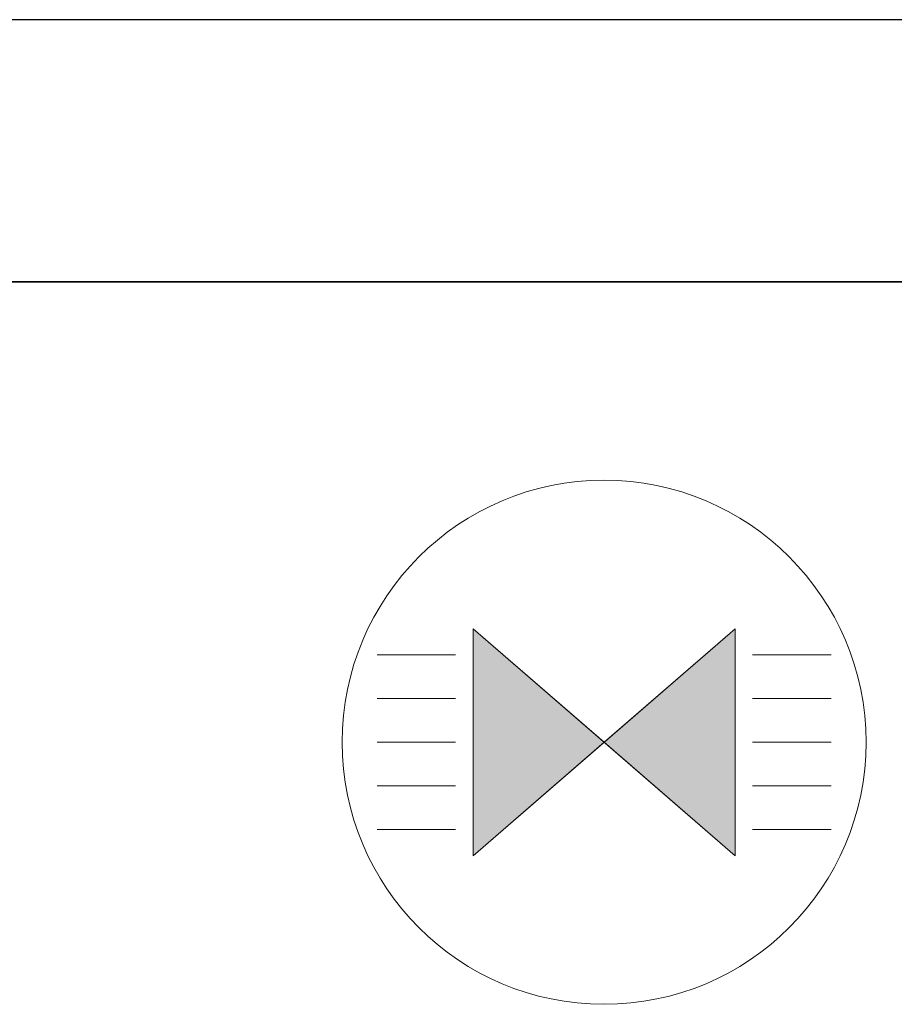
# Model space of a CAD drawing. Header units: metres. Extents: x 391.1 to 427.5, y 12.8 to 28.4.
# Tile 199 of 218: x 408.897 to 409.398, y 27.667 to 28.23. Entities that reach past the tile are written whole.
import ezdxf

# ---------------------------------------------------------------- set-up
doc = ezdxf.new("R2010")
doc.units = ezdxf.units.M
doc.layers.add('01_SUELOS', color=7, linetype='Continuous', lineweight=25, true_color=0x007f00)
for name, color, linetype, lineweight in [('A-DETL-GENF-OTLN', 7, 'Continuous', 18), ('A-WALL-____-MCUT', 7, 'Continuous', 25), ('A-WALL-____-OTLN', 7, 'Continuous', 25)]:
    doc.layers.add(name, color=color, linetype=linetype, lineweight=lineweight)

# ---------------------------------------------------------------- blocks, each defined once
blk = doc.blocks.new('Family - Evans PA-152339-03_ENLLUMENAT_P0A')
at = {"layer": 'A-WALL-____-MCUT', "color": 253, "true_color": 0xaaaaaa}
for p, q in [((10.17106, 0.15), (0, 0.15)), ((0, 0), (10.17106, 0))]:
    blk.add_line(p, q, dxfattribs=at)
at = {"layer": 'A-WALL-____-OTLN', "color": 253, "true_color": 0xaaaaaa}
for p, q in [((10.17106, 0.15), (0, 0.15)), ((0, 0), (10.17106, 0))]:
    blk.add_line(p, q, dxfattribs=at)
at = {"layer": 'A-WALL-____-OTLN', "color": 253, "lineweight": 18, "true_color": 0xaaaaaa}
blk.add_line((0, 0), (10.17106, 0), dxfattribs=at)
blk = doc.blocks.new('Family - LONDR55-XX_ZZ-ARQ-CAA-M3D-Londres55-152374-03_ENLLUMENAT_P0A')
at = {"layer": '01_SUELOS', "color": 9, "true_color": 0xaad4aa}
for p, q in [((9.46832, 2.15436), (1.8984, 2.15436)), ((1.8984, 2.15436), (9.46832, 2.15436))]:
    blk.add_line(p, q, dxfattribs=at)
blk = doc.blocks.new('LONDR55-XX_ZZ-ARQ-CAA-M3D-Londres55_ifc-1-03_ENLLUMENAT_P0A')
at = {"layer": '01_SUELOS', "color": 253, "lineweight": 18, "true_color": 0xaaaaaa}
blk.add_blockref('Family - LONDR55-XX_ZZ-ARQ-CAA-M3D-Londres55-152374-03_ENLLUMENAT_P0A', (401.35874, 25.92572), dxfattribs=at)
at = {"layer": 'A-WALL-____-OTLN', "color": 253, "lineweight": 18, "true_color": 0xaaaaaa, "rotation": 180}
blk.add_blockref('Family - Evans PA-152339-03_ENLLUMENAT_P0A', (415.94693, 28.23009), dxfattribs=at)
blk = doc.blocks.new('ZYR_06_01 Detector Sostre - 01 Detector Presencia 360º-V4-03_ENLLUMENAT_P0A')
at = {"layer": 'A-DETL-GENF-OTLN', "true_color": 0x00c400}
for points in [[(-0.075, -0.065), (0, 0), (-0.075, 0.065)], [(0.075, -0.065), (0.075, 0.065), (0, 0)]]:
    blk.add_hatch(color=92, dxfattribs=at).paths.add_polyline_path(points)
at = {"layer": 'A-DETL-GENF-OTLN', "color": 92, "true_color": 0x00c400}
for p, q in [((0, 0), (-0.075, 0.065)), ((-0.075, 0.065), (-0.075, -0.065)), ((-0.075, 0.065), (-0.075, -0.065)), ((-0.075, 0.065), (0.075, -0.065)), ((0.075, 0.065), (-0.075, -0.065)), ((0.075, 0.065), (0, 0)), ((0.075, -0.065), (0.075, 0.065)), ((0.075, 0.065), (0.075, -0.065)), ((-0.085, 0.05), (-0.13001, 0.05)), ((0.085, 0.05), (0.13001, 0.05)), ((-0.085, 0.025), (-0.13001, 0.025)), ((0.085, 0.025), (0.13001, 0.025)), ((-0.085, 0), (-0.13001, 0)), ((-0.075, -0.065), (0, 0)), ((0, 0), (0.075, -0.065)), ((0.085, 0), (0.13001, 0)), ((-0.085, -0.025), (-0.13001, -0.025)), ((0.085, -0.025), (0.13001, -0.025)), ((-0.085, -0.05), (-0.13001, -0.05)), ((0.085, -0.05), (0.13001, -0.05))]:
    blk.add_line(p, q, dxfattribs=at)
blk.add_circle((0, 0), 0.15, dxfattribs=at)

msp = doc.modelspace()

# ---------------------------------------------------------------- block references
at = {"lineweight": 5}
msp.add_blockref('LONDR55-XX_ZZ-ARQ-CAA-M3D-Londres55_ifc-1-03_ENLLUMENAT_P0A', (0, 0), dxfattribs=at)
at = {"layer": 'A-DETL-GENF-OTLN', "color": 92, "true_color": 0x00c400}
msp.add_blockref('ZYR_06_01 Detector Sostre - 01 Detector Presencia 360º-V4-03_ENLLUMENAT_P0A', (409.23163, 27.81652), dxfattribs=at)

doc.saveas('drawing.dxf')
